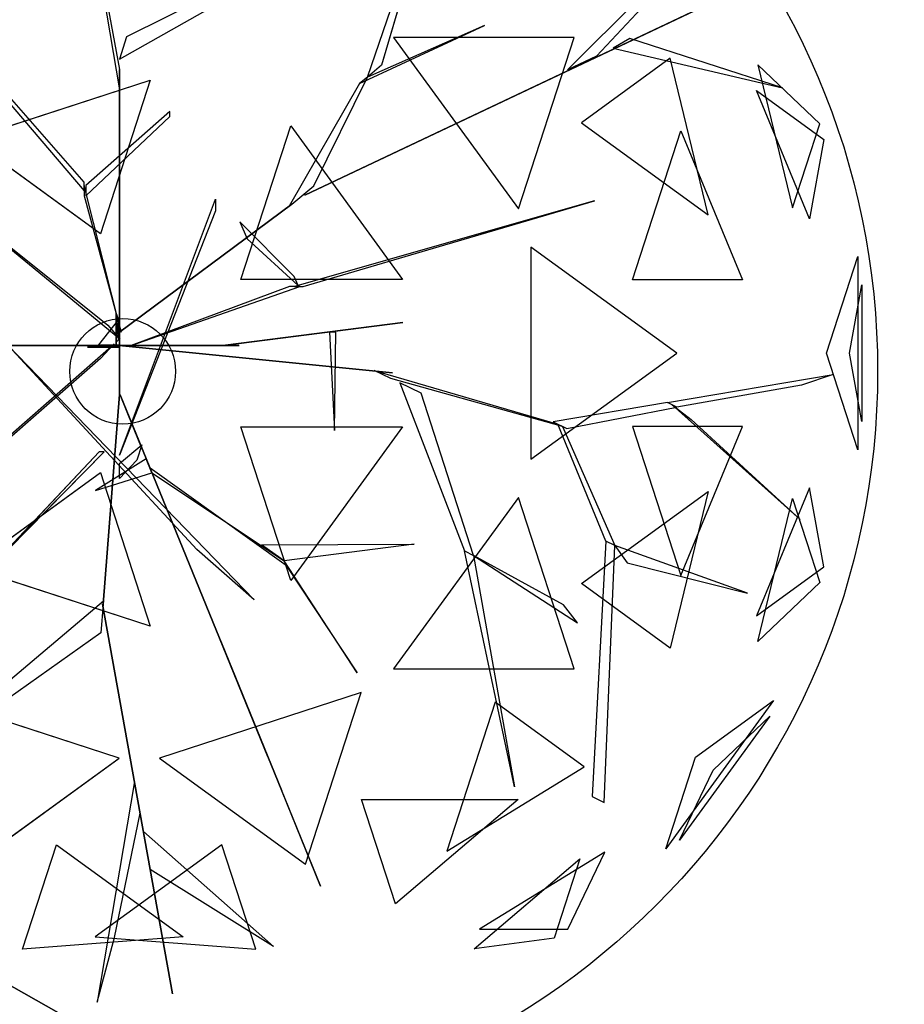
# Model space of a CAD drawing. Extents: x 22936 to 50368, y -4877 to 31080.
# Tile 151 of 256: x 43116 to 43335, y 5675 to 5919. Entities that reach past the tile are written whole.
import ezdxf

# ---------------------------------------------------------------- set-up
doc = ezdxf.new("R2010")
doc.units = 0
doc.layers.get('0').update_dxf_attribs({"linetype": 'CONTINUOUS'})
for name, color, linetype in [('00_TRACE_ARBRE', 3, 'CONTINUOUS'), ('00_TRACE_RDC', 241, 'CONTINUOUS'), ('01_GROS_OEUVRE', 251, 'CONTINUOUS'), ('08_AMENAGEMENTS_EXTERIEURS', 253, 'CONTINUOUS'), ('09_VEGETATION', 134, 'CONTINUOUS')]:
    doc.layers.add(name, color=color, linetype=linetype)

# ---------------------------------------------------------------- blocks, each defined once
blk = doc.blocks.new('TREE_GEOMETRIC_ROUND')
at = {"color": 7}
for p, q in [((659.8, 629.4, 4074.4), (845.8, 1171, 4367.3)), ((845.8, 1171, 4367.3), (695.2, 658.9, 4126.7)), ((-35.6, 1083.8, 3300.2), (43.9, 648.6, 2772)), ((-664.3, 1074, 5052.5), (-43.9, 347.3, 3886.1)), ((-43.9, 368.2, 3797.1), (-664.3, 1074, 5042)), ((43.9, 602.6, 2829.5), (-35.6, 1071.2, 3326.4)), ((1157, 647.6, 3462.4), (1550.3, 1040.4, 3357.8)), ((440.3, 918.1, 4074.4), (61.4, 729.6, 2965.5)), ((1444.2, 912, 3431), (1228.9, 681.4, 3488.5)), ((43.9, 673.7, 2892.3), (432.8, 894.1, 4074.4)), ((504.8, 335.9, 3415.3), (1641.7, 875.3, 3593.2)), ((1641.7, 875.3, 3593.2), (504.8, 335.9, 3357.8)), ((640.5, 613.4, 4105.7), (950.7, 757.4, 4806.6)), ((950.7, 757.4, 4806.6), (659.8, 629.4, 4074.4)), ((61.4, 729.6, 2965.5), (43.9, 673.7, 2892.3)), ((725, 728.2, 5468.4), (1034.7, 302, 5468.4)), ((1173.2, 728.2, 5178.3), (725, 728.2, 5468.4)), ((1034.7, 302, 5468.4), (1173.2, 728.2, 5178.3)), ((1311.7, 725.2, 3561.8), (1270.6, 701, 3546.1)), ((1691.2, 602.7, 4205.1), (1311.7, 725.2, 3561.8)), ((1270.6, 701, 3546.1), (1691.2, 602.7, 4205.1)), ((1228.9, 681.4, 3488.5), (1157, 647.6, 3462.4)), ((1412.1, 676.5, 2902.3), (1191.4, 516.2, 2577.8)), ((1506.2, 287.5, 2829.7), (1412.1, 676.5, 2902.3)), ((43.9, 648.6, 2772), (43.9, 602.6, 2829.5)), ((43.9, 8.4, 1966.5), (43.9, 648.6, 2772)), ((695.2, 658.9, 4126.7), (659.8, 629.4, 4074.4)), ((1629.5, 660.3, 3265.8), (1715.4, 304.8, 3199.5)), ((1783.3, 513.7, 3565.9), (1629.5, 660.3, 3265.8)), ((-327.8, 475.9, 5644.3), (120.7, 621.6, 5644.3)), ((120.7, 621.6, 5644.3), (-3.3, 240.2, 5736.5)), ((640.5, 613.4, 4105.7), (465.5, 308.8, 3415.3)), ((526.6, 359.6, 3415.3), (659.8, 629.4, 4074.4)), ((659.8, 629.4, 4074.4), (640.5, 613.4, 4105.7)), ((43.9, 602.6, 2829.5), (43.9, -41.8, 1966.5)), ((1757.6, 277.7, 4599.3), (1626.4, 595.9, 4661.7)), ((1626.4, 595.9, 4661.7), (1793.7, 474.4, 4337.8)), ((169.5, 544, 4498), (-39.8, 359.9, 3797.1)), ((169.5, 531.4, 4498), (169.5, 544, 4498)), ((-39.8, 334.8, 3870.4), (169.5, 531.4, 4498)), ((1191.4, 516.2, 2577.8), (1506.2, 287.5, 2829.7)), ((345.4, 126.8, 5736.5), (469.4, 508.3, 5644.3)), ((469.4, 508.3, 5644.3), (746.6, 126.8, 5644.3)), ((1318.2, 125.8, 5283), (1438.5, 495.8, 5031.1)), ((1438.5, 495.8, 5031.1), (1591.1, 125.8, 4958.5)), ((1715.4, 304.8, 3199.5), (1783.3, 513.7, 3565.9)), ((-3.3, 240.2, 5736.5), (-327.8, 475.9, 5644.3)), ((1793.7, 474.4, 4337.8), (1757.6, 277.7, 4599.3)), ((-43.9, 347.3, 3886.1), (-43.9, 368.2, 3797.1)), ((-43.9, 359.9, 3797.1), (-43.9, 334.8, 3870.4)), ((48.1, -4.2, 2364), (-43.9, 359.9, 3797.1)), ((-39.8, 359.9, 3797.1), (-39.8, 334.8, 3870.4)), ((471.9, 314.1, 3415.3), (526.6, 359.6, 3415.3)), ((-43.9, 334.8, 3870.4), (48.1, -4.2, 2510.4)), ((43.9, -309.6, 4440.5), (282.4, 326.4, 5654)), ((282.4, 326.4, 5654), (282.4, 297.1, 5491.8)), ((1223.9, 322.2, 5052.5), (479.1, 108.8, 3886.1)), ((500, 108.8, 3797.1), (1223.9, 322.2, 5042)), ((504.8, 335.9, 3357.8), (504.8, 335.9, 3415.3)), ((1223.9, 322.2, 5042), (1223.9, 322.2, 5052.5)), ((43.9, -4.2, 2510.4), (471.9, 314.1, 3357.8)), ((471.9, 314.1, 3415.3), (43.9, -4.2, 2583.7)), ((282.4, 297.1, 5491.8), (43.9, -309.6, 4513.7)), ((465.5, 308.8, 3415.3), (471.9, 314.1, 3415.3)), ((471.9, 314.1, 3357.8), (471.9, 314.1, 3415.3)), ((-330.3, 289.4, 3300.2), (15, 12.8, 2772)), ((45.1, -22, 2829.5), (-322, 279.9, 3326.4)), ((342.6, 270.2, 4498), (360.8, 227.9, 4498)), ((477.9, 134.4, 3870.4), (342.6, 270.2, 4498)), ((360.8, 227.9, 4498), (487.8, 111.3, 3797.1)), ((1065.6, 207, 2392.4), (1065.6, -319.9, 2392.4)), ((1428.2, -56.5, 2682.5), (1065.6, 207, 2392.4)), ((1799.7, -56.5, 3316.1), (1877.6, 183.4, 3736.8)), ((1877.6, 183.4, 3736.8), (1877.6, -296.4, 3736.8)), ((746.6, 126.8, 5644.3), (345.4, 126.8, 5736.5)), ((487.8, 111.3, 3797.1), (477.9, 134.4, 3870.4)), ((1591.1, 125.8, 4958.5), (1318.2, 125.8, 5283)), ((73.2, -37.7, 2364), (491.7, 108.8, 3797.1)), ((466.6, 108.8, 3870.4), (73.2, -37.7, 2510.4)), ((491.7, 108.8, 3797.1), (466.6, 108.8, 3870.4)), ((479.1, 108.8, 3886.1), (500, 108.8, 3797.1)), ((1856.8, -56.5, 4415.9), (1888, 113.5, 4189.8)), ((1888, 113.5, 4189.8), (1888, -226.5, 4189.8)), ((42, 27.1, 2791.2), (-8.3, -35.6, 2791.2)), ((35.6, -29.3), (35.6, 41.8)), ((35.6, 41.8), (35.6, 20.9, 1893.2)), ((35.6, 41.8), (42, 27.1, 2791.2)), ((42, 27.1, 2791.2), (42, -23.1, 2791.2)), ((15, 12.8, 2772), (45.1, -22, 2829.5)), ((35.6, 20.9, 1893.2), (35.6, -29.3, 1893.2)), ((35.6, -37.7, 1966.5), (35.6, 20.9, 1893.2)), ((35.6, 20.9, 1893.2), (35.6, -16.7, 2437.2)), ((43.9, -4.2, 2510.4), (43.9, 16.7, 2039.7)), ((43.9, 16.7, 2039.7), (43.9, -41.8, 1966.5)), ((43.9, -41.8, 1966.5), (43.9, 8.4, 1966.5)), ((747.6, 19.4, 5507.5), (307.6, -36.3, 4586.9)), ((340.8, -32.1, 4498), (747.6, 19.4, 5507.5)), ((35.6, -16.7, 2437.2), (35.6, -37.7, 1966.5)), ((42, -23.1, 2791.2), (35.6, -29.3)), ((43.9, -62.8, 2437.2), (43.9, -4.2, 2510.4)), ((43.9, -4.2, 2510.4), (43.9, -159, 3007.3)), ((43.9, -4.2, 2583.7), (43.9, -4.2, 2510.4)), ((48.1, -4.2, 2510.4), (48.1, -4.2, 2364)), ((581.4, -3.9, 5214.6), (565.4, -3.9, 5099.5)), ((565.4, -3.9, 5099.5), (578, -248.8, 5549.4)), ((578, -248.8, 5549.4), (581.4, -3.9, 5214.6)), ((-81.6, -37.7, 2934.1), (-604.6, -37.7, 3357.8)), ((-604.6, -37.7, 3415.3), (-81.6, -37.7, 3007.3)), ((-140.2, -37.7, 3064.9), (-232.2, -37.7, 3839)), ((-232.2, -37.7, 4440.5), (378.7, -669.5, 5654)), ((236.4, -544, 5491.8), (-232.2, -37.7, 4513.7)), ((-225.6, -258.5, 2358.4), (31.1, -33, 1966.5)), ((-207.1, -37.7, 3886.1), (-81.6, -37.7, 3007.3)), ((-81.6, -37.7, 3007.3), (-140.2, -37.7, 3064.9)), ((-81.6, -37.7, 3007.3), (-81.6, -37.7, 2934.1)), ((73.2, -37.7, 2510.4), (-81.6, -37.7, 3007.3)), ((-81.6, -37.7, 2934.1), (14.6, -37.7, 2437.2)), ((-35.6, -41.8), (-8.3, -35.6, 2791.2)), ((-35.6, -41.8), (-14.6, -41.8, 1893.2)), ((35.6, -41.8), (-35.6, -41.8)), ((-14.6, -41.8, 1893.2), (-35.6, -41.8, 2364)), ((-35.6, -41.8, 2364), (23, -41.8, 2437.2)), ((-14.6, -41.8, 1893.2), (35.6, -41.8, 1893.2)), ((43.9, -41.8, 1966.5), (-14.6, -41.8, 1893.2)), ((-8.3, -35.6, 2791.2), (42, -35.6, 2791.2)), ((31.1, -33, 1966.5), (-3.2, -69.7, 1966.5)), ((35.6, -37.7, 1966.5), (14.6, -37.7, 2437.2)), ((14.6, -37.7, 2437.2), (73.2, -37.7, 2510.4)), ((23, -41.8, 2437.2), (43.9, -41.8, 1966.5)), ((35.1, -36.7, 1966.5), (85, -41.7, 1966.5)), ((676.3, -100.8, 2829.5), (35.1, -36.7, 1966.5)), ((35.6, -29.3, 1893.2), (35.6, -29.3)), ((42, -35.6, 2791.2), (35.6, -41.8)), ((94.1, -37.7, 2039.7), (35.6, -37.7, 1966.5)), ((35.6, -41.8, 1893.2), (35.6, -41.8)), ((43.9, -41.8, 1966.5), (43.9, -62.8, 2437.2)), ((73.2, -37.7, 2510.4), (73.2, -37.7, 2364)), ((73.2, -37.7, 2510.4), (94.1, -37.7, 2039.7)), ((85, -41.7, 1966.5), (722.1, -105.4, 2772)), ((85.8, -37.7, 5481.4), (295, -37.7, 4498)), ((85.8, -37.7, 5669.7), (85.8, -37.7, 5481.4)), ((341, -37.7, 4498), (85.8, -37.7, 5669.7)), ((295, -37.7, 4498), (341, -37.7, 4498)), ((307.6, -36.3, 4586.9), (340.8, -32.1, 4498)), ((-3.2, -69.7, 1966.5), (-257, -292.1, 2300.8)), ((43.9, -159, 2934.1), (43.9, -62.8, 2437.2)), ((1065.6, -319.9, 2392.4), (1428.2, -56.5, 2682.5)), ((1877.6, -296.4, 3736.8), (1799.7, -56.5, 3316.1)), ((1888, -226.5, 4189.8), (1856.8, -56.5, 4415.9)), ((722.1, -105.4, 2772), (676.3, -100.8, 2829.5)), ((718.1, -119.5, 2772), (676.7, -99.4, 2829.5)), ((676.7, -99.4, 2829.5), (1132.9, -232.9, 3326.4)), ((1144.2, -238.3, 3300.2), (718.1, -119.5, 2772)), ((1405.5, -179.3, 3242.7), (1816.5, -109.3, 3284.6)), ((1816.5, -109.3, 3284.6), (1738.2, -136.4, 3300.2)), ((740.6, -130.5, 2892.3), (900.6, -547.9, 4074.4)), ((793.3, -156.1, 2965.5), (740.6, -130.5, 2892.3)), ((1738.2, -136.4, 3300.2), (1428.1, -190.3, 3300.2)), ((43.9, -159, 2934.1), (3.3, -680.5, 3357.8)), ((3.3, -680.5, 3415.3), (43.9, -159, 3007.3)), ((43.9, -159, 3007.3), (43.9, -159, 2934.1)), ((93.2, -276.5, 3886.1), (45.8, -160.3, 3007.3)), ((45.8, -160.3, 3007.3), (68, -214.5, 3064.9)), ((923.2, -558.9, 4074.4), (793.3, -156.1, 2965.5)), ((1405.5, -179.3, 3242.7), (1121.6, -227.4, 3242.7)), ((1155.5, -243.8, 3315.9), (1428.1, -190.3, 3300.2)), ((1428.1, -190.3, 3300.2), (1405.5, -179.3, 3242.7)), ((1734.4, -469.5, 3023), (1416.8, -184.8, 3253.2)), ((1416.8, -184.8, 3253.2), (1464, -221.7, 3253.2)), ((68, -214.5, 3064.9), (102.7, -299.8, 3839)), ((345.4, -239.8, 5736.5), (746.6, -239.8, 5644.3)), ((469.4, -621.3, 5644.3), (345.4, -239.8, 5736.5)), ((746.6, -239.8, 5644.3), (469.4, -621.3, 5644.3)), ((1121.6, -227.4, 3242.7), (1155.5, -243.8, 3315.9)), ((1252.1, -523.5, 3608.8), (1132.9, -232.9, 3326.4)), ((1132.9, -232.9, 3326.4), (1144.2, -238.3, 3300.2)), ((1144.2, -238.3, 3300.2), (1274.7, -534.5, 3577.5)), ((1591.1, -238.8, 4958.5), (1318.2, -238.8, 5283)), ((1318.2, -238.8, 5283), (1438.5, -608.8, 5031.1)), ((1438.5, -608.8, 5031.1), (1591.1, -238.8, 4958.5)), ((1464, -221.7, 3253.2), (1734.4, -469.5, 3023)), ((43.9, -330.6, 4456.2), (99.4, -284.5, 3886.1)), ((99.4, -284.5, 3886.1), (87.5, -322.2, 3959.3)), ((102.7, -299.8, 3839), (93.2, -276.5, 3886.1)), ((93.2, -276.5, 3886.1), (292.4, -764.7, 4383)), ((-6.3, -301.3, 5010.6), (-278.3, -590, 5523.2)), ((-278.3, -590, 5523.2), (6.3, -301.3, 4895.5)), ((6.3, -301.3, 4895.5), (-6.3, -301.3, 5010.6)), ((43.9, -309.6, 4513.7), (43.9, -309.6, 4440.5)), ((297.1, -776.3, 4335.9), (102.7, -299.8, 3839)), ((110.6, -319.1, 4456.2), (-15.5, -397.7, 5612.1)), ((87.5, -322.2, 3959.3), (43.9, -368.2, 4456.2)), ((43.9, -368.2, 4456.2), (43.9, -330.6, 4456.2)), ((120.1, -342.4, 4456.2), (110.6, -319.1, 4456.2)), ((120.1, -342.4, 4456.2), (124.8, -354, 4571.3)), ((124.8, -354, 4456.2), (120.1, -342.4, 4456.2)), ((458.2, -584.1, 4848.5), (120.1, -342.4, 4456.2)), ((-327.8, -588.9, 5644.3), (-3.3, -353.1, 5736.5)), ((-15.5, -397.7, 5612.1), (124.8, -354, 4456.2)), ((-3.3, -353.1, 5736.5), (120.7, -734.6, 5644.3)), ((124.8, -354, 4571.3), (453.5, -572.4, 4906)), ((1757.6, -390.7, 4599.3), (1626.4, -708.9, 4661.7)), ((1793.7, -587.3, 4337.8), (1757.6, -390.7, 4599.3)), ((1034.7, -415, 5468.4), (725, -841.2, 5468.4)), ((1173.2, -841.2, 5178.3), (1034.7, -415, 5468.4)), ((1191.4, -629.1, 2577.8), (1506.2, -400.4, 2829.7)), ((1506.2, -400.4, 2829.7), (1412.1, -789.5, 2902.3)), ((1629.5, -773.2, 3265.8), (1715.4, -417.8, 3199.5)), ((1715.4, -417.8, 3199.5), (1783.3, -626.7, 3565.9)), ((396.5, -532.4, 4848.5), (775.7, -531.4, 5361.1)), ((453.5, -572.4, 4895.5), (396.5, -532.4, 4848.5)), ((775.7, -531.4, 5361.1), (453.5, -572.4, 4895.5)), ((1252.1, -523.5, 3608.8), (1218, -1158.3, 4205.1)), ((1248.1, -1172.9, 4205.1), (1274.7, -534.5, 3577.5)), ((1274.7, -534.5, 3577.5), (1252.1, -523.5, 3608.8)), ((1274.7, -534.5, 3577.5), (1305.1, -577.2, 3650.7)), ((1603.5, -652.5, 3577.5), (1274.7, -534.5, 3577.5)), ((378.7, -669.5, 5654), (236.4, -544, 5491.8)), ((1024.9, -1134.2, 5230.3), (900.6, -547.9, 4074.4)), ((900.6, -547.9, 4074.4), (923.2, -558.9, 4074.4)), ((1147.2, -681.8, 4644.5), (923.2, -558.9, 4074.4)), ((923.2, -558.9, 4131.9), (1181.4, -726.4, 4822.3)), ((923.2, -558.9, 4074.4), (1024.9, -1134.2, 5230.3)), ((923.2, -558.9, 4074.4), (923.2, -558.9, 4131.9)), ((634.8, -851, 5246), (453.5, -572.4, 4906)), ((453.5, -572.4, 4906), (458.2, -584.1, 4848.5)), ((458.2, -584.1, 4848.5), (634.8, -851, 5246)), ((1305.1, -577.2, 3650.7), (1603.5, -652.5, 3577.5)), ((120.7, -734.6, 5644.3), (-327.8, -588.9, 5644.3)), ((1626.4, -708.9, 4661.7), (1793.7, -587.3, 4337.8)), ((1412.1, -789.5, 2902.3), (1191.4, -629.1, 2577.8)), ((1783.3, -626.7, 3565.9), (1629.5, -773.2, 3265.8)), ((-373.5, -991.1, 4105.7), (4, -672.1, 3415.3)), ((3.3, -680.5, 3415.3), (-2.2, -751.4, 3415.3)), ((176, -1648.4, 3593.2), (2.2, -680.5, 3357.8)), ((2.2, -680.5, 3357.8), (2.2, -680.5, 3415.3)), ((2.2, -680.5, 3415.3), (176, -1648.4, 3593.2)), ((4, -672.1, 3415.3), (3.3, -680.5, 3415.3)), ((3.3, -680.5, 3357.8), (3.3, -680.5, 3415.3)), ((1181.4, -726.4, 4822.3), (1147.2, -681.8, 4644.5)), ((-2.2, -751.4, 3415.3), (-375.4, -1016.1, 4074.4)), ((292.4, -764.7, 4383), (297.1, -776.3, 4335.9)), ((376.1, -970, 4937.4), (292.4, -764.7, 4383)), ((297.1, -776.3, 4325.4), (543.6, -1380.7, 4586.9)), ((314.5, -818.9, 4398.6), (297.1, -776.3, 4325.4)), ((297.1, -776.3, 4335.9), (412.5, -1059.2, 5099.5)), ((447.2, -1144.4, 4555.6), (314.5, -818.9, 4398.6)), ((725, -841.2, 5468.4), (1173.2, -841.2, 5178.3)), ((43.2, -1062.8, 5468.4), (-458, -899.9, 5468.4)), ((644.2, -899.9, 2392.4), (143.1, -1062.8, 2392.4)), ((505.7, -1326.2, 2682.5), (644.2, -899.9, 2392.4)), ((977.1, -924.1, 2577.8), (856.9, -1294.1, 2829.7)), ((1197.9, -1084.4, 2902.3), (977.1, -924.1, 2577.8)), ((1668.5, -919.9, 4186.4), (1401.1, -1288, 4186.4)), ((1475, -1060.5, 4561.2), (1668.5, -919.9, 4186.4)), ((412.5, -1059.2, 5099.5), (376.1, -970, 4937.4)), ((1659.1, -958.6, 3733.7), (1435, -1267, 3733.7)), ((1518.7, -1092.3, 3459.9), (1659.1, -958.6, 3733.7)), ((-319.5, -1326.2, 5178.3), (43.2, -1062.8, 5468.4)), ((143.1, -1062.8, 2392.4), (505.7, -1326.2, 2682.5)), ((1401.1, -1288, 4186.4), (1475, -1060.5, 4561.2)), ((856.9, -1294.1, 2829.7), (1197.9, -1084.4, 2902.3)), ((1435, -1267, 3733.7), (1518.7, -1092.3, 3459.9)), ((81.3, -1121.2, 3462.4), (-11.6, -1669.3, 3357.8)), ((95.4, -1199.5, 3488.5), (81.3, -1121.2, 3462.4)), ((543.6, -1380.7, 4586.9), (447.2, -1144.4, 4555.6)), ((729.4, -1424.8, 4958.5), (645, -1165.3, 5283)), ((645, -1165.3, 5283), (1034.1, -1165.3, 5031.1)), ((1034.1, -1165.3, 5031.1), (729.4, -1424.8, 4958.5)), ((1218, -1158.3, 4205.1), (1248.1, -1172.9, 4205.1)), ((31.8, -1508.5, 3431), (95.4, -1199.5, 3488.5)), ((120.5, -1339.5, 3561.8), (103.5, -1244.8, 3546.1)), ((103.5, -1244.8, 3546.1), (427, -1531.1, 4205.1)), ((-196.4, -1537.5, 2902.3), (-112.1, -1278, 2577.8)), ((-112.1, -1278, 2577.8), (202.6, -1506.7, 2829.7)), ((298.3, -1278, 5283), (-16.4, -1506.7, 5031.1)), ((382.6, -1537.5, 4958.5), (298.3, -1278, 5283)), ((1249.6, -1296.3, 3265.8), (938.1, -1487.8, 3199.5)), ((1157.7, -1487.8, 3565.9), (1249.6, -1296.3, 3265.8)), ((925.3, -1536.3, 4599.3), (1187.4, -1313.1, 4661.7)), ((1187.4, -1313.1, 4661.7), (1123.5, -1509.8, 4337.8)), ((427, -1531.1, 4205.1), (120.5, -1339.5, 3561.8)), ((938.1, -1487.8, 3199.5), (1157.7, -1487.8, 3565.9)), ((202.6, -1506.7, 2829.7), (-196.4, -1537.5, 2902.3)), ((-16.4, -1506.7, 5031.1), (382.6, -1537.5, 4958.5)), ((-11.6, -1669.3, 3357.8), (31.8, -1508.5, 3431)), ((1123.5, -1509.8, 4337.8), (925.3, -1536.3, 4599.3))]:
    blk.add_line(p, q, dxfattribs=at)
mesh = blk.add_polyface(dxfattribs=at)
corners = [(845.8, 1171, 4367.3), (695.2, 658.9, 4126.7), (659.8, 629.4, 4074.4)]
mesh.append_faces([[corners[k] for k in face] for face in [(0, 1, 2)]], dxfattribs={"color": 7})
mesh = blk.add_polyface(dxfattribs=at)
corners = [(1641.7, 875.3, 3593.2), (504.8, 335.9, 3357.8), (504.8, 335.9, 3415.3)]
mesh.append_faces([[corners[k] for k in face] for face in [(0, 1, 2)]], dxfattribs={"color": 7})
mesh = blk.add_polyface(dxfattribs=at)
corners = [(950.7, 757.4, 4806.6), (659.8, 629.4, 4074.4), (640.5, 613.4, 4105.7)]
mesh.append_faces([[corners[k] for k in face] for face in [(0, 1, 2)]], dxfattribs={"color": 7})
mesh = blk.add_polyface(dxfattribs=at)
corners = [(1173.2, 728.2, 5178.3), (725, 728.2, 5468.4), (1034.7, 302, 5468.4)]
mesh.append_faces([[corners[k] for k in face] for face in [(0, 1, 2)]], dxfattribs={"color": 7})
mesh = blk.add_polyface(dxfattribs=at)
corners = [(1691.2, 602.7, 4205.1), (1311.7, 725.2, 3561.8), (1270.6, 701, 3546.1)]
mesh.append_faces([[corners[k] for k in face] for face in [(0, 1, 2)]], dxfattribs={"color": 7})
mesh = blk.add_polyface(dxfattribs=at)
corners = [(1412.1, 676.5, 2902.3), (1191.4, 516.2, 2577.8), (1506.2, 287.5, 2829.7)]
mesh.append_faces([[corners[k] for k in face] for face in [(0, 1, 2)]], dxfattribs={"color": 7})
mesh = blk.add_polyface(dxfattribs=at)
corners = [(43.9, 8.4, 1966.5), (43.9, 602.6, 2829.5), (43.9, -41.8, 1966.5), (43.9, 648.6, 2772)]
mesh.append_faces([[corners[k] for k in face] for face in [(0, 1, 2), (1, 0, 3)]], dxfattribs={"vtx0": -1, "color": 7})
mesh = blk.add_polyface(dxfattribs=at)
corners = [(1629.5, 660.3, 3265.8), (1715.4, 304.8, 3199.5), (1783.3, 513.7, 3565.9)]
mesh.append_faces([[corners[k] for k in face] for face in [(0, 1, 2)]], dxfattribs={"color": 7})
mesh = blk.add_polyface(dxfattribs=at)
corners = [(120.7, 621.6, 5644.3), (-3.3, 240.2, 5736.5), (-327.8, 475.9, 5644.3)]
mesh.append_faces([[corners[k] for k in face] for face in [(0, 1, 2)]], dxfattribs={"color": 7})
mesh = blk.add_polyface(dxfattribs=at)
corners = [(1626.4, 595.9, 4661.7), (1793.7, 474.4, 4337.8), (1757.6, 277.7, 4599.3)]
mesh.append_faces([[corners[k] for k in face] for face in [(0, 1, 2)]], dxfattribs={"color": 7})
mesh = blk.add_polyface(dxfattribs=at)
corners = [(746.6, 126.8, 5644.3), (345.4, 126.8, 5736.5), (469.4, 508.3, 5644.3)]
mesh.append_faces([[corners[k] for k in face] for face in [(0, 1, 2)]], dxfattribs={"color": 7})
mesh = blk.add_polyface(dxfattribs=at)
corners = [(1438.5, 495.8, 5031.1), (1591.1, 125.8, 4958.5), (1318.2, 125.8, 5283)]
mesh.append_faces([[corners[k] for k in face] for face in [(0, 1, 2)]], dxfattribs={"color": 7})
mesh = blk.add_polyface(dxfattribs=at)
corners = [(471.9, 314.1, 3357.8), (43.9, -4.2, 2583.7), (43.9, -4.2, 2510.4), (471.9, 314.1, 3415.3)]
mesh.append_faces([[corners[k] for k in face] for face in [(0, 1, 2), (1, 0, 3)]], dxfattribs={"vtx0": -1, "color": 7})
mesh = blk.add_polyface(dxfattribs=at)
corners = [(1428.2, -56.5, 2682.5), (1065.6, 207, 2392.4), (1065.6, -319.9, 2392.4)]
mesh.append_faces([[corners[k] for k in face] for face in [(0, 1, 2)]], dxfattribs={"color": 7})
mesh = blk.add_polyface(dxfattribs=at)
corners = [(1877.6, 183.4, 3736.8), (1877.6, -296.4, 3736.8), (1799.7, -56.5, 3316.1)]
mesh.append_faces([[corners[k] for k in face] for face in [(0, 1, 2)]], dxfattribs={"color": 7})
mesh = blk.add_polyface(dxfattribs=at)
corners = [(1888, 113.5, 4189.8), (1888, -226.5, 4189.8), (1856.8, -56.5, 4415.9)]
mesh.append_faces([[corners[k] for k in face] for face in [(0, 1, 2)]], dxfattribs={"color": 7})
mesh = blk.add_polyface(dxfattribs=at)
corners = [(35.6, 41.8), (35.6, -29.3, 1893.2), (35.6, -29.3), (35.6, 20.9, 1893.2)]
mesh.append_faces([[corners[k] for k in face] for face in [(0, 1, 2), (1, 0, 3)]], dxfattribs={"vtx0": -1, "color": 7})
mesh = blk.add_polyface(dxfattribs=at)
corners = [(35.6, 41.8), (42, -23.1, 2791.2), (35.6, -29.3), (42, 27.1, 2791.2)]
mesh.append_faces([[corners[k] for k in face] for face in [(0, 1, 2), (1, 0, 3)]], dxfattribs={"vtx0": -1, "color": 7})
mesh = blk.add_polyface(dxfattribs=at)
corners = [(35.6, 20.9, 1893.2), (35.6, -16.7, 2437.2), (35.6, -37.7, 1966.5)]
mesh.append_faces([[corners[k] for k in face] for face in [(0, 1, 2)]], dxfattribs={"color": 7})
mesh = blk.add_polyface(dxfattribs=at)
corners = [(43.9, -4.2, 2510.4), (43.9, -41.8, 1966.5), (43.9, -62.8, 2437.2), (43.9, 16.7, 2039.7)]
mesh.append_faces([[corners[k] for k in face] for face in [(0, 1, 2), (1, 0, 3)]], dxfattribs={"vtx0": -1, "color": 7})
mesh = blk.add_polyface(dxfattribs=at)
corners = [(747.6, 19.4, 5507.5), (307.6, -36.3, 4586.9), (340.8, -32.1, 4498)]
mesh.append_faces([[corners[k] for k in face] for face in [(0, 1, 2)]], dxfattribs={"color": 7})
mesh = blk.add_polyface(dxfattribs=at)
corners = [(43.9, -62.8, 2437.2), (43.9, -159, 3007.3), (43.9, -159, 2934.1), (43.9, -4.2, 2510.4)]
mesh.append_faces([[corners[k] for k in face] for face in [(0, 1, 2), (1, 0, 3)]], dxfattribs={"vtx0": -1, "color": 7})
mesh = blk.add_polyface(dxfattribs=at)
corners = [(565.4, -3.9, 5099.5), (578, -248.8, 5549.4), (581.4, -3.9, 5214.6)]
mesh.append_faces([[corners[k] for k in face] for face in [(0, 1, 2)]], dxfattribs={"color": 7})
mesh = blk.add_polyface(dxfattribs=at)
corners = [(-604.6, -37.7, 3357.8), (-81.6, -37.7, 3007.3), (-81.6, -37.7, 2934.1), (-604.6, -37.7, 3415.3)]
mesh.append_faces([[corners[k] for k in face] for face in [(0, 1, 2), (1, 0, 3)]], dxfattribs={"vtx0": -1, "color": 7})
mesh = blk.add_polyface(dxfattribs=at)
corners = [(-140.2, -37.7, 3064.9), (-207.1, -37.7, 3886.1), (-81.6, -37.7, 3007.3), (-232.2, -37.7, 3839)]
mesh.append_faces([[corners[k] for k in face] for face in [(0, 1, 2), (1, 0, 3)]], dxfattribs={"vtx0": -1, "color": 7})
mesh = blk.add_polyface(dxfattribs=at)
corners = [(73.2, -37.7, 2510.4), (-81.6, -37.7, 2934.1), (14.6, -37.7, 2437.2), (-81.6, -37.7, 3007.3)]
mesh.append_faces([[corners[k] for k in face] for face in [(0, 1, 2), (1, 0, 3)]], dxfattribs={"vtx0": -1, "color": 7})
mesh = blk.add_polyface(dxfattribs=at)
corners = [(-35.6, -41.8, 2364), (43.9, -41.8, 1966.5), (-14.6, -41.8, 1893.2), (23, -41.8, 2437.2)]
mesh.append_faces([[corners[k] for k in face] for face in [(0, 1, 2), (1, 0, 3)]], dxfattribs={"vtx0": -1, "color": 7})
mesh = blk.add_polyface(dxfattribs=at)
corners = [(-14.6, -41.8, 1893.2), (35.6, -41.8), (-35.6, -41.8), (35.6, -41.8, 1893.2)]
mesh.append_faces([[corners[k] for k in face] for face in [(0, 1, 2), (1, 0, 3)]], dxfattribs={"vtx0": -1, "color": 7})
mesh = blk.add_polyface(dxfattribs=at)
corners = [(14.6, -37.7, 2437.2), (94.1, -37.7, 2039.7), (35.6, -37.7, 1966.5), (73.2, -37.7, 2510.4)]
mesh.append_faces([[corners[k] for k in face] for face in [(0, 1, 2), (1, 0, 3)]], dxfattribs={"vtx0": -1, "color": 7})
mesh = blk.add_polyface(dxfattribs=at)
corners = [(722.1, -105.4, 2772), (35.1, -36.7, 1966.5), (85, -41.7, 1966.5), (676.3, -100.8, 2829.5)]
mesh.append_faces([[corners[k] for k in face] for face in [(0, 1, 2), (1, 0, 3)]], dxfattribs={"vtx0": -1, "color": 7})
mesh = blk.add_polyface(dxfattribs=at)
corners = [(85.8, -37.7, 5669.7), (295, -37.7, 4498), (341, -37.7, 4498), (85.8, -37.7, 5481.4)]
mesh.append_faces([[corners[k] for k in face] for face in [(0, 1, 2), (1, 0, 3)]], dxfattribs={"vtx0": -1, "color": 7})
mesh = blk.add_polyface(dxfattribs=at)
corners = [(43.9, -159, 3007.3), (3.3, -680.5, 3357.8), (3.3, -680.5, 3415.3), (43.9, -159, 2934.1)]
mesh.append_faces([[corners[k] for k in face] for face in [(0, 1, 2), (1, 0, 3)]], dxfattribs={"vtx0": -1, "color": 7})
mesh = blk.add_polyface(dxfattribs=at)
corners = [(93.2, -276.5, 3886.1), (68, -214.5, 3064.9), (102.7, -299.8, 3839), (45.8, -160.3, 3007.3)]
mesh.append_faces([[corners[k] for k in face] for face in [(0, 1, 2), (1, 0, 3)]], dxfattribs={"vtx0": -1, "color": 7})
mesh = blk.add_polyface(dxfattribs=at)
corners = [(1464, -221.7, 3253.2), (1734.4, -469.5, 3023), (1416.8, -184.8, 3253.2)]
mesh.append_faces([[corners[k] for k in face] for face in [(0, 1, 2)]], dxfattribs={"color": 7})
mesh = blk.add_polyface(dxfattribs=at)
corners = [(746.6, -239.8, 5644.3), (469.4, -621.3, 5644.3), (345.4, -239.8, 5736.5)]
mesh.append_faces([[corners[k] for k in face] for face in [(0, 1, 2)]], dxfattribs={"color": 7})
mesh = blk.add_polyface(dxfattribs=at)
corners = [(1591.1, -238.8, 4958.5), (1318.2, -238.8, 5283), (1438.5, -608.8, 5031.1)]
mesh.append_faces([[corners[k] for k in face] for face in [(0, 1, 2)]], dxfattribs={"color": 7})
mesh = blk.add_polyface(dxfattribs=at)
corners = [(102.7, -299.8, 3839), (292.4, -764.7, 4383), (297.1, -776.3, 4335.9), (93.2, -276.5, 3886.1)]
mesh.append_faces([[corners[k] for k in face] for face in [(0, 1, 2), (1, 0, 3)]], dxfattribs={"vtx0": -1, "color": 7})
mesh = blk.add_polyface(dxfattribs=at)
corners = [(-6.3, -301.3, 5010.6), (-278.3, -590, 5523.2), (6.3, -301.3, 4895.5)]
mesh.append_faces([[corners[k] for k in face] for face in [(0, 1, 2)]], dxfattribs={"color": 7})
mesh = blk.add_polyface(dxfattribs=at)
corners = [(124.8, -354, 4456.2), (110.6, -319.1, 4456.2), (-15.5, -397.7, 5612.1), (120.1, -342.4, 4456.2)]
mesh.append_faces([[corners[k] for k in face] for face in [(0, 1, 2), (1, 0, 3)]], dxfattribs={"vtx0": -1, "color": 7})
mesh = blk.add_polyface(dxfattribs=at)
corners = [(120.7, -734.6, 5644.3), (-327.8, -588.9, 5644.3), (-3.3, -353.1, 5736.5)]
mesh.append_faces([[corners[k] for k in face] for face in [(0, 1, 2)]], dxfattribs={"color": 7})
mesh = blk.add_polyface(dxfattribs=at)
corners = [(1757.6, -390.7, 4599.3), (1626.4, -708.9, 4661.7), (1793.7, -587.3, 4337.8)]
mesh.append_faces([[corners[k] for k in face] for face in [(0, 1, 2)]], dxfattribs={"color": 7})
mesh = blk.add_polyface(dxfattribs=at)
corners = [(1173.2, -841.2, 5178.3), (1034.7, -415, 5468.4), (725, -841.2, 5468.4)]
mesh.append_faces([[corners[k] for k in face] for face in [(0, 1, 2)]], dxfattribs={"color": 7})
mesh = blk.add_polyface(dxfattribs=at)
corners = [(1506.2, -400.4, 2829.7), (1412.1, -789.5, 2902.3), (1191.4, -629.1, 2577.8)]
mesh.append_faces([[corners[k] for k in face] for face in [(0, 1, 2)]], dxfattribs={"color": 7})
mesh = blk.add_polyface(dxfattribs=at)
corners = [(1715.4, -417.8, 3199.5), (1783.3, -626.7, 3565.9), (1629.5, -773.2, 3265.8)]
mesh.append_faces([[corners[k] for k in face] for face in [(0, 1, 2)]], dxfattribs={"color": 7})
mesh = blk.add_polyface(dxfattribs=at)
corners = [(775.7, -531.4, 5361.1), (453.5, -572.4, 4895.5), (396.5, -532.4, 4848.5)]
mesh.append_faces([[corners[k] for k in face] for face in [(0, 1, 2)]], dxfattribs={"color": 7})
mesh = blk.add_polyface(dxfattribs=at)
corners = [(1305.1, -577.2, 3650.7), (1603.5, -652.5, 3577.5), (1274.7, -534.5, 3577.5)]
mesh.append_faces([[corners[k] for k in face] for face in [(0, 1, 2)]], dxfattribs={"color": 7})
mesh = blk.add_polyface(dxfattribs=at)
corners = [(1024.9, -1134.2, 5230.3), (900.6, -547.9, 4074.4), (923.2, -558.9, 4074.4)]
mesh.append_faces([[corners[k] for k in face] for face in [(0, 1, 2)]], dxfattribs={"color": 7})
mesh = blk.add_polyface(dxfattribs=at)
corners = [(453.5, -572.4, 4906), (458.2, -584.1, 4848.5), (634.8, -851, 5246)]
mesh.append_faces([[corners[k] for k in face] for face in [(0, 1, 2)]], dxfattribs={"color": 7})
mesh = blk.add_polyface(dxfattribs=at)
corners = [(2.2, -680.5, 3415.3), (176, -1648.4, 3593.2), (2.2, -680.5, 3357.8)]
mesh.append_faces([[corners[k] for k in face] for face in [(0, 1, 2)]], dxfattribs={"color": 7})
mesh = blk.add_polyface(dxfattribs=at)
corners = [(376.1, -970, 4937.4), (297.1, -776.3, 4335.9), (412.5, -1059.2, 5099.5), (292.4, -764.7, 4383)]
mesh.append_faces([[corners[k] for k in face] for face in [(0, 1, 2), (1, 0, 3)]], dxfattribs={"vtx0": -1, "color": 7})
mesh = blk.add_polyface(dxfattribs=at)
corners = [(447.2, -1144.4, 4555.6), (297.1, -776.3, 4325.4), (543.6, -1380.7, 4586.9), (314.5, -818.9, 4398.6)]
mesh.append_faces([[corners[k] for k in face] for face in [(0, 1, 2), (1, 0, 3)]], dxfattribs={"vtx0": -1, "color": 7})
mesh = blk.add_polyface(dxfattribs=at)
corners = [(43.2, -1062.8, 5468.4), (-458, -899.9, 5468.4), (-319.5, -1326.2, 5178.3)]
mesh.append_faces([[corners[k] for k in face] for face in [(0, 1, 2)]], dxfattribs={"color": 7})
mesh = blk.add_polyface(dxfattribs=at)
corners = [(644.2, -899.9, 2392.4), (143.1, -1062.8, 2392.4), (505.7, -1326.2, 2682.5)]
mesh.append_faces([[corners[k] for k in face] for face in [(0, 1, 2)]], dxfattribs={"color": 7})
mesh = blk.add_polyface(dxfattribs=at)
corners = [(1197.9, -1084.4, 2902.3), (977.1, -924.1, 2577.8), (856.9, -1294.1, 2829.7)]
mesh.append_faces([[corners[k] for k in face] for face in [(0, 1, 2)]], dxfattribs={"color": 7})
mesh = blk.add_polyface(dxfattribs=at)
corners = [(1668.5, -919.9, 4186.4), (1401.1, -1288, 4186.4), (1475, -1060.5, 4561.2)]
mesh.append_faces([[corners[k] for k in face] for face in [(0, 1, 2)]], dxfattribs={"color": 7})
mesh = blk.add_polyface(dxfattribs=at)
corners = [(1659.1, -958.6, 3733.7), (1435, -1267, 3733.7), (1518.7, -1092.3, 3459.9)]
mesh.append_faces([[corners[k] for k in face] for face in [(0, 1, 2)]], dxfattribs={"color": 7})
mesh = blk.add_polyface(dxfattribs=at)
corners = [(645, -1165.3, 5283), (1034.1, -1165.3, 5031.1), (729.4, -1424.8, 4958.5)]
mesh.append_faces([[corners[k] for k in face] for face in [(0, 1, 2)]], dxfattribs={"color": 7})
mesh = blk.add_polyface(dxfattribs=at)
corners = [(103.5, -1244.8, 3546.1), (427, -1531.1, 4205.1), (120.5, -1339.5, 3561.8)]
mesh.append_faces([[corners[k] for k in face] for face in [(0, 1, 2)]], dxfattribs={"color": 7})
mesh = blk.add_polyface(dxfattribs=at)
corners = [(-196.4, -1537.5, 2902.3), (-112.1, -1278, 2577.8), (202.6, -1506.7, 2829.7)]
mesh.append_faces([[corners[k] for k in face] for face in [(0, 1, 2)]], dxfattribs={"color": 7})
mesh = blk.add_polyface(dxfattribs=at)
corners = [(298.3, -1278, 5283), (-16.4, -1506.7, 5031.1), (382.6, -1537.5, 4958.5)]
mesh.append_faces([[corners[k] for k in face] for face in [(0, 1, 2)]], dxfattribs={"color": 7})
mesh = blk.add_polyface(dxfattribs=at)
corners = [(1157.7, -1487.8, 3565.9), (1249.6, -1296.3, 3265.8), (938.1, -1487.8, 3199.5)]
mesh.append_faces([[corners[k] for k in face] for face in [(0, 1, 2)]], dxfattribs={"color": 7})
mesh = blk.add_polyface(dxfattribs=at)
corners = [(1187.4, -1313.1, 4661.7), (1123.5, -1509.8, 4337.8), (925.3, -1536.3, 4599.3)]
mesh.append_faces([[corners[k] for k in face] for face in [(0, 1, 2)]], dxfattribs={"color": 7})
blk = doc.blocks.new('ARBRE_SIMPLE')
for radius in [250, 17.5]:
    blk.add_circle((0, 0), radius)
blk = doc.blocks.new('GROUPER_1')
at = {"layer": '00_TRACE_ARBRE', "xscale": 0.75, "yscale": 0.75, "zscale": 0.75, "rotation": 10.53798942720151}
blk.add_blockref('ARBRE_SIMPLE', (1527.17, 6443.32), dxfattribs=at)
blk = doc.blocks.new('GROUPER_2')
at = {"layer": '00_TRACE_RDC'}
blk.add_blockref('GROUPER_1', (12098.99, 4265.72), dxfattribs=at)
blk = doc.blocks.new('GROUPER_102')
at = {"layer": '08_AMENAGEMENTS_EXTERIEURS'}
mesh = blk.add_polyface(dxfattribs=at)
corners = [(1131.32, 445.21), (1915.87, 0), (1055.43, 0), (1915.87, 563.37)]
mesh.append_faces([[corners[k] for k in face] for face in [(0, 1, 2), (1, 0, 3)]], dxfattribs={"vtx0": -1})
blk = doc.blocks.new('GROUPER_122')
at = {"layer": '08_AMENAGEMENTS_EXTERIEURS'}
mesh = blk.add_polyface(dxfattribs=at)
corners = [(4865.77, 2632.41), (4440.58, 2433.55), (4420.06, 2562.46), (4529.79, 1059.49), (4741, 1059.49), (5029.79, 1059.49), (4894.7, 2450.68), (5779.35, 2591.51), (6882.55, 501.38), (5029.79, 501.38), (5988.63, 801.38), (6907.61, 801.38), (7602.54, 0), (6819.83, 133.42), (7715.66, 663.64), (3404.37, 2268.59), (164, 668.17), (0, 1757.09), (2762.33, 1059.49)]
mesh.append_faces([[corners[k] for k in face] for face in [(0, 1, 2), (5, 8, 9), (8, 12, 13), (12, 11, 14), (15, 16, 17)]], dxfattribs={"vtx0": -1})
mesh.append_faces([[corners[k] for k in face] for face in [(3, 0, 4), (4, 0, 5), (10, 5, 7), (16, 15, 18), (18, 15, 3)]], dxfattribs={"vtx0": -1, "vtx1": -1})
mesh.append_faces([[corners[k] for k in face] for face in [(1, 0, 3), (8, 5, 10), (12, 8, 11)]], dxfattribs={"vtx0": -1, "vtx1": -1, "vtx2": -1})
mesh.append_faces([[corners[k] for k in face] for face in [(5, 0, 6), (5, 6, 7), (8, 10, 11), (3, 15, 1)]], dxfattribs={"vtx0": -1, "vtx2": -1})
blk = doc.blocks.new('GROUPER_6')
at = {"layer": '01_GROS_OEUVRE'}
mesh = blk.add_polyface(dxfattribs=at)
corners = [(2199.54, 1580.39), (1222.93, 1560.39), (1222.93, 1580.39), (1286.13, 353.81), (1467.93, 353.81), (1467.93, 333.81), (1587.93, 353.81), (2284.7, 353.81), (2282.89, 2069.39), (2448.93, 2069.39), (2284.7, 333.81), (2340.52, 333.81), (2365.4, 447.96), (2432.74, 467.96), (2596.74, 467.96), (3234.93, 2069.39), (2596.74, 447.96), (2622.93, 447.96), (2622.93, 333.81), (2657.93, 353.81), (2657.93, 333.81), (2969.93, 930.81), (2877.93, 353.81), (3234.93, 1580.39), (3366.84, 930.81), (3828.02, 1580.39), (3808.02, 1040.81), (3828.02, 1035.81), (3808.02, 1035.81), (3828.02, 785.81), (3808.02, 780.81), (3808.02, 785.81), (3828.02, 333.81), (2877.93, 333.81), (2969.93, 780.81), (2432.74, 447.96), (1587.93, 333.81), (983.77, 1545.88), (880.44, 353.81), (777.17, 333.81), (1062.24, 353.81), (987.09, 1565.39), (989.65, 1580.39), (1113.93, 1580.39), (1062.24, 333.81), (1113.93, 1560.39), (1286.13, 333.81), (880.44, 333.81)]
mesh.append_faces([[corners[k] for k in face] for face in [(0, 1, 2), (18, 19, 20), (29, 30, 31), (22, 32, 33)]], dxfattribs={"vtx0": -1})
mesh.append_faces([[corners[k] for k in face] for face in [(3, 0, 4), (4, 0, 5), (6, 0, 7), (7, 9, 10), (10, 9, 11), (11, 9, 12), (13, 9, 14), (14, 15, 16), (16, 15, 17), (17, 15, 18), (19, 21, 22), (24, 25, 26), (34, 22, 21), (32, 30, 29), (37, 38, 39), (38, 37, 40), (40, 43, 44), (44, 45, 46), (46, 1, 3)]], dxfattribs={"vtx0": -1, "vtx1": -1})
mesh.append_faces([[corners[k] for k in face] for face in [(1, 0, 3), (5, 0, 6), (12, 9, 13), (18, 15, 19), (19, 15, 21), (32, 22, 34)]], dxfattribs={"vtx0": -1, "vtx1": -1, "vtx2": -1})
mesh.append_faces([[corners[k] for k in face] for face in [(7, 0, 8), (7, 8, 9), (14, 9, 15), (21, 15, 23), (23, 24, 21), (24, 23, 25), (26, 25, 27), (32, 34, 30), (40, 37, 41), (40, 41, 42), (40, 42, 43), (44, 43, 45), (46, 45, 1)]], dxfattribs={"vtx0": -1, "vtx2": -1})
mesh.append_faces([[corners[k] for k in face] for face in [(35, 12, 13), (36, 5, 6), (47, 39, 38)]], dxfattribs={"vtx1": -1})
mesh.append_faces([[corners[k] for k in face] for face in [(27, 28, 26)]], dxfattribs={"vtx2": -1})

msp = doc.modelspace()

# ---------------------------------------------------------------- block references
at = {"layer": '00_TRACE_RDC'}
msp.add_blockref('GROUPER_2', (29515.15, -4876.93), dxfattribs=at)
at = {"layer": '01_GROS_OEUVRE', "color": 251}
msp.add_blockref('GROUPER_6', (42373.17, 3910.33), dxfattribs=at)
at = {"layer": '08_AMENAGEMENTS_EXTERIEURS', "color": 9}
msp.add_blockref('GROUPER_122', (41671.41, 5143.34), dxfattribs=at)
at = {"layer": '08_AMENAGEMENTS_EXTERIEURS', "color": 54}
msp.add_blockref('GROUPER_102', (41530.23, 5490.71), dxfattribs=at)
at = {"layer": '09_VEGETATION', "xscale": 0.1, "yscale": 0.1, "zscale": 0.1}
msp.add_blockref('TREE_GEOMETRIC_ROUND', (43136.11, 5842.28), dxfattribs=at)

doc.saveas('drawing.dxf')
